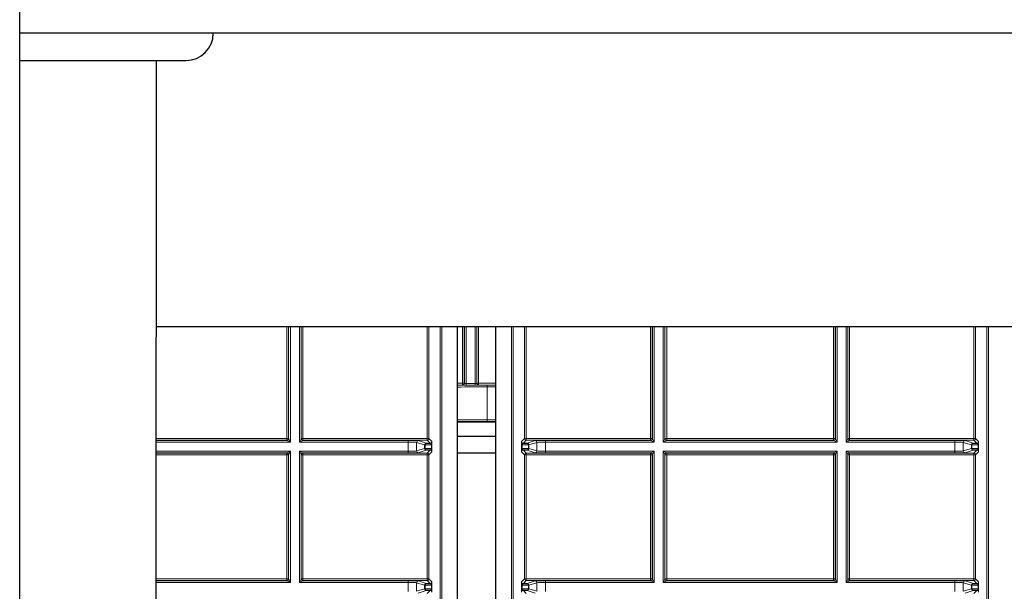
# Paper-space layout 'Blatt3' of a CAD drawing. Header units: millimetres. Extents: x 5 to 418, y 2 to 292.
# Tile 72 of 97: x 315 to 335, y 102 to 113. Entities that reach past the tile are written whole.
import ezdxf

# ---------------------------------------------------------------- set-up
doc = ezdxf.new("R2010")
doc.units = ezdxf.units.MM

psp = doc.layouts.new('Blatt3')

# ---------------------------------------------------------------- linework, layer by layer
at = {"color": 7, "linetype": 'Continuous', "lineweight": 25}
for p, q in [((315.4822, 100.1063), (315.4822, 260.1063)), ((377.1489, 112.6063), (315.4822, 112.6063)), ((315.4822, 112.073), (318.7406, 112.073)), ((318.1555, 100.6882), (318.1629, 112.073)), ((374.4822, 106.8563), (318.1595, 106.8563)), ((324.0578, 90.4144), (324.0578, 106.8563)), ((324.8092, 90.4144), (324.8092, 106.8563)), ((324.0578, 104.9925), (324.8092, 104.9925)), ((324.0578, 104.715), (324.8092, 104.715)), ((323.4454, 104.5752), (323.5206, 104.5739)), ((325.3464, 104.5739), (325.4216, 104.5752)), ((334.1534, 104.5752), (334.2287, 104.5739)), ((323.5206, 104.4395), (323.4454, 104.4382)), ((324.8092, 104.3783), (324.0578, 104.3783)), ((324.8092, 104.3759), (324.0578, 104.3759)), ((325.4216, 104.4382), (325.3464, 104.4395)), ((334.2287, 104.4395), (334.1534, 104.4382)), ((323.4454, 101.8252), (323.5206, 101.8239)), ((325.3464, 101.8239), (325.4216, 101.8252)), ((334.1534, 101.8252), (334.2287, 101.8239)), ((323.5206, 101.6895), (323.4454, 101.6882)), ((325.4216, 101.6882), (325.3464, 101.6895)), ((334.2287, 101.6895), (334.1534, 101.6882))]:
    psp.add_line(p, q, dxfattribs=at)
at = {"color": 7, "linetype": 'Continuous', "lineweight": 18}
for p, q in [((320.7134, 104.6644), (320.7134, 106.8563)), ((320.7467, 106.8563), (320.7467, 104.6644)), ((320.7499, 104.6612), (320.7499, 106.8563)), ((320.7833, 106.8563), (320.7833, 104.5946)), ((320.959, 104.5946), (320.959, 106.8563)), ((320.9923, 106.8563), (320.9923, 104.6612)), ((320.9956, 104.6644), (320.9956, 106.8563)), ((321.0289, 106.8563), (321.0289, 104.6644)), ((323.4634, 104.6644), (323.4634, 106.8563)), ((323.4967, 106.8563), (323.4967, 104.6644)), ((323.7181, 90.693), (323.7181, 106.8563)), ((323.7514, 106.8563), (323.7514, 90.6264)), ((324.1548, 105.7478), (324.1548, 106.8563)), ((324.1881, 106.8563), (324.1881, 105.7478)), ((324.1913, 105.7446), (324.1913, 106.8563)), ((324.2246, 106.8563), (324.2246, 105.7434)), ((324.4004, 105.7434), (324.4004, 106.8563)), ((324.4337, 106.8563), (324.4337, 105.7446)), ((324.437, 105.7478), (324.437, 106.8563)), ((324.4703, 106.8563), (324.4703, 105.7478)), ((325.1155, 90.6264), (325.1155, 106.8563)), ((325.1489, 106.8563), (325.1489, 90.693)), ((325.3703, 104.6644), (325.3703, 106.8563)), ((325.4036, 106.8563), (325.4036, 104.6644)), ((327.8381, 104.6644), (327.8381, 106.8563)), ((327.8714, 106.8563), (327.8714, 104.6644)), ((327.8746, 104.6612), (327.8746, 106.8563)), ((327.908, 106.8563), (327.908, 104.5946)), ((328.0837, 104.5946), (328.0837, 106.8563)), ((328.1171, 106.8563), (328.1171, 104.6612)), ((328.1203, 104.6644), (328.1203, 106.8563)), ((328.1536, 106.8563), (328.1536, 104.6644)), ((331.4214, 104.6644), (331.4214, 106.8563)), ((331.4548, 106.8563), (331.4548, 104.6644)), ((331.458, 104.6612), (331.458, 106.8563)), ((331.4913, 106.8563), (331.4913, 104.5946)), ((331.6671, 104.5946), (331.6671, 106.8563)), ((331.7004, 106.8563), (331.7004, 104.6612)), ((331.7036, 104.6644), (331.7036, 106.8563)), ((331.7369, 106.8563), (331.7369, 104.6644)), ((334.1714, 104.6644), (334.1714, 106.8563)), ((334.2048, 106.8563), (334.2048, 104.6644)), ((334.4262, 90.693), (334.4262, 106.8563)), ((334.4595, 106.8563), (334.4595, 90.6264)), ((324.0578, 105.7478), (324.1548, 105.7478)), ((324.1548, 105.7145), (324.0578, 105.7145)), ((324.1548, 105.7145), (324.1548, 105.7478)), ((324.1548, 105.7478), (324.1881, 105.7478)), ((324.158, 105.7112), (324.1548, 105.7145)), ((324.1881, 105.7478), (324.1913, 105.7446)), ((324.2246, 105.7434), (324.2246, 105.7101)), ((324.2246, 105.7434), (324.4004, 105.7434)), ((324.4004, 105.7101), (324.2246, 105.7101)), ((324.4004, 105.7434), (324.4004, 105.7101)), ((324.4337, 105.7446), (324.437, 105.7478)), ((324.437, 105.7478), (324.4703, 105.7478)), ((324.4703, 105.7145), (324.4671, 105.7112)), ((324.4703, 105.7145), (324.4703, 105.7478)), ((324.4703, 105.7478), (324.8092, 105.7478)), ((324.8092, 105.7145), (324.4703, 105.7145)), ((324.6384, 105.7098), (324.8092, 105.7098)), ((324.6384, 105.7098), (324.6384, 105.6764)), ((324.6384, 105.6764), (324.6384, 105.031)), ((324.8092, 105.6764), (324.6384, 105.6764)), ((324.6384, 105.031), (324.6384, 104.9977)), ((324.6384, 105.031), (324.8092, 105.031)), ((324.8092, 104.9977), (324.6384, 104.9977)), ((320.7134, 104.6311), (318.158, 104.6311)), ((318.158, 104.6279), (320.7166, 104.6279)), ((320.7833, 104.5946), (318.158, 104.5946)), ((318.1581, 104.6644), (320.7134, 104.6644)), ((320.7134, 104.6644), (320.7134, 104.6311)), ((320.7134, 104.6644), (320.7467, 104.6644)), ((320.7166, 104.6279), (320.7134, 104.6311)), ((320.7833, 104.5946), (320.7166, 104.6279)), ((320.7467, 104.6644), (320.7499, 104.6612)), ((320.7499, 104.6612), (320.7833, 104.5946)), ((320.959, 104.5946), (320.9923, 104.6612)), ((321.0257, 104.6279), (320.959, 104.5946)), ((323.0885, 104.5946), (320.959, 104.5946)), ((320.9923, 104.6612), (320.9956, 104.6644)), ((320.9956, 104.6644), (321.0289, 104.6644)), ((321.0289, 104.6311), (321.0257, 104.6279)), ((321.0257, 104.6279), (323.0885, 104.6279)), ((321.0289, 104.6644), (321.0289, 104.6311)), ((321.0289, 104.6644), (323.4634, 104.6644)), ((323.4634, 104.6311), (321.0289, 104.6311)), ((323.0885, 104.6279), (323.0885, 104.5946)), ((323.0885, 104.4188), (323.0885, 104.5946)), ((323.4121, 104.5419), (323.2549, 104.5913)), ((323.2549, 104.5913), (323.2549, 104.4221)), ((323.2882, 104.6246), (323.4454, 104.5752)), ((323.4218, 104.5419), (323.4121, 104.5419)), ((323.4121, 104.4715), (323.4121, 104.5419)), ((323.4218, 104.5419), (323.4218, 104.4715)), ((323.5458, 104.5397), (323.4218, 104.5419)), ((323.4634, 104.6644), (323.4634, 104.6311)), ((323.4634, 104.6644), (323.4967, 104.6644)), ((323.5206, 104.5739), (323.4634, 104.6311)), ((323.4967, 104.6644), (323.5539, 104.6072)), ((323.5458, 104.5397), (323.5556, 104.5397)), ((323.5458, 104.4737), (323.5458, 104.5397)), ((323.5556, 104.5397), (323.5556, 104.4737)), ((325.3114, 104.4737), (325.3114, 104.5397)), ((325.3114, 104.5397), (325.3212, 104.5397)), ((325.3131, 104.6072), (325.3703, 104.6644)), ((325.4452, 104.5419), (325.3212, 104.5397)), ((325.3212, 104.5397), (325.3212, 104.4737)), ((325.4036, 104.6311), (325.3464, 104.5739)), ((325.3703, 104.6644), (325.4036, 104.6644)), ((325.4036, 104.6311), (325.4036, 104.6644)), ((325.4036, 104.6644), (327.8381, 104.6644)), ((327.8381, 104.6311), (325.4036, 104.6311)), ((325.4216, 104.5752), (325.5788, 104.6246)), ((325.4452, 104.4715), (325.4452, 104.5419)), ((325.4549, 104.5419), (325.4452, 104.5419)), ((325.6121, 104.5913), (325.4549, 104.5419)), ((325.4549, 104.5419), (325.4549, 104.4715)), ((325.6121, 104.4221), (325.6121, 104.5913)), ((325.7785, 104.6279), (327.8413, 104.6279)), ((325.7785, 104.5946), (325.7785, 104.6279)), ((325.7785, 104.5946), (325.7785, 104.4188)), ((327.908, 104.5946), (325.7785, 104.5946)), ((327.8381, 104.6311), (327.8381, 104.6644)), ((327.8381, 104.6644), (327.8714, 104.6644)), ((327.8413, 104.6279), (327.8381, 104.6311)), ((327.908, 104.5946), (327.8413, 104.6279)), ((327.8714, 104.6644), (327.8746, 104.6612)), ((327.8746, 104.6612), (327.908, 104.5946)), ((328.0837, 104.5946), (328.1171, 104.6612)), ((328.1504, 104.6279), (328.0837, 104.5946)), ((331.4913, 104.5946), (328.0837, 104.5946)), ((328.1171, 104.6612), (328.1203, 104.6644)), ((328.1203, 104.6644), (328.1536, 104.6644)), ((328.1536, 104.6311), (328.1504, 104.6279)), ((328.1504, 104.6279), (331.4247, 104.6279)), ((328.1536, 104.6644), (328.1536, 104.6311)), ((328.1536, 104.6644), (331.4214, 104.6644)), ((331.4214, 104.6311), (328.1536, 104.6311)), ((331.4214, 104.6644), (331.4214, 104.6311)), ((331.4214, 104.6644), (331.4548, 104.6644)), ((331.4247, 104.6279), (331.4214, 104.6311)), ((331.4913, 104.5946), (331.4247, 104.6279)), ((331.4548, 104.6644), (331.458, 104.6612)), ((331.458, 104.6612), (331.4913, 104.5946)), ((331.6671, 104.5946), (331.7004, 104.6612)), ((331.7337, 104.6279), (331.6671, 104.5946)), ((333.7965, 104.5946), (331.6671, 104.5946)), ((331.7004, 104.6612), (331.7036, 104.6644)), ((331.7036, 104.6644), (331.7369, 104.6644)), ((331.7369, 104.6311), (331.7337, 104.6279)), ((331.7337, 104.6279), (333.7965, 104.6279)), ((331.7369, 104.6644), (331.7369, 104.6311)), ((331.7369, 104.6644), (334.1714, 104.6644)), ((334.1714, 104.6311), (331.7369, 104.6311)), ((333.7965, 104.6279), (333.7965, 104.5946)), ((333.7965, 104.4188), (333.7965, 104.5946)), ((334.1201, 104.5419), (333.9629, 104.5913)), ((333.9629, 104.5913), (333.9629, 104.4221)), ((333.9962, 104.6246), (334.1534, 104.5752)), ((334.1299, 104.5419), (334.1201, 104.5419)), ((334.1201, 104.4715), (334.1201, 104.5419)), ((334.2539, 104.5397), (334.1299, 104.5419)), ((334.1299, 104.5419), (334.1299, 104.4715)), ((334.1714, 104.6644), (334.1714, 104.6311)), ((334.1714, 104.6644), (334.2048, 104.6644)), ((334.2287, 104.5739), (334.1714, 104.6311)), ((334.2048, 104.6644), (334.262, 104.6072)), ((334.2539, 104.5397), (334.2636, 104.5397)), ((334.2539, 104.4737), (334.2539, 104.5397)), ((334.2636, 104.5397), (334.2636, 104.4737)), ((320.7134, 104.3489), (318.1578, 104.3489)), ((318.1579, 104.4188), (320.7833, 104.4188)), ((320.7166, 104.3855), (318.1579, 104.3855)), ((318.1579, 104.3823), (320.7134, 104.3823)), ((320.7134, 104.3823), (320.7166, 104.3855)), ((320.7134, 104.3489), (320.7134, 104.3823)), ((320.7134, 101.9144), (320.7134, 104.3489)), ((320.7134, 104.3489), (320.7467, 104.3489)), ((320.7166, 104.3855), (320.7833, 104.4188)), ((320.7499, 104.3522), (320.7467, 104.3489)), ((320.7467, 104.3489), (320.7467, 101.9144)), ((320.7833, 104.4188), (320.7499, 104.3522)), ((320.7499, 101.9112), (320.7499, 104.3522)), ((320.7833, 104.4188), (320.7833, 101.8446)), ((320.959, 104.4188), (323.0885, 104.4188)), ((320.959, 101.8446), (320.959, 104.4188)), ((320.9923, 104.3522), (320.959, 104.4188)), ((320.959, 104.4188), (321.0257, 104.3855)), ((320.9923, 104.3522), (320.9923, 101.9112)), ((320.9956, 104.3489), (320.9923, 104.3522)), ((320.9956, 101.9144), (320.9956, 104.3489)), ((320.9956, 104.3489), (321.0289, 104.3489)), ((321.0257, 104.3855), (321.0289, 104.3823)), ((323.0885, 104.3855), (321.0257, 104.3855)), ((321.0289, 104.3823), (323.4634, 104.3823)), ((321.0289, 104.3823), (321.0289, 104.3489)), ((321.0289, 104.3489), (321.0289, 101.9144)), ((323.4634, 104.3489), (321.0289, 104.3489)), ((323.0885, 104.3855), (323.0885, 104.4188)), ((323.2549, 104.4221), (323.4121, 104.4715)), ((323.4454, 104.4382), (323.2882, 104.3888)), ((323.4218, 104.4715), (323.4121, 104.4715)), ((323.4218, 104.4715), (323.5458, 104.4737)), ((323.4634, 104.3823), (323.5206, 104.4395)), ((323.4634, 104.3823), (323.4634, 104.3489)), ((323.4634, 101.9144), (323.4634, 104.3489)), ((323.4634, 104.3489), (323.4967, 104.3489)), ((323.5539, 104.4062), (323.4967, 104.3489)), ((323.4967, 104.3489), (323.4967, 101.9144)), ((323.5458, 104.4737), (323.5556, 104.4737)), ((325.3114, 104.4737), (325.3212, 104.4737)), ((325.3703, 104.3489), (325.3131, 104.4062)), ((325.3212, 104.4737), (325.4452, 104.4715)), ((325.3464, 104.4395), (325.4036, 104.3823)), ((325.3703, 101.9144), (325.3703, 104.3489)), ((325.3703, 104.3489), (325.4036, 104.3489)), ((325.4036, 104.3823), (327.8381, 104.3823)), ((325.4036, 104.3489), (325.4036, 104.3823)), ((325.4036, 104.3489), (325.4036, 101.9144)), ((327.8381, 104.3489), (325.4036, 104.3489)), ((325.5788, 104.3888), (325.4216, 104.4382)), ((325.4549, 104.4715), (325.4452, 104.4715)), ((325.4549, 104.4715), (325.6121, 104.4221)), ((325.7785, 104.4188), (325.7785, 104.3855)), ((325.7785, 104.4188), (327.908, 104.4188)), ((327.8413, 104.3855), (325.7785, 104.3855)), ((327.8381, 104.3823), (327.8413, 104.3855)), ((327.8381, 104.3489), (327.8381, 104.3823)), ((327.8381, 101.9144), (327.8381, 104.3489)), ((327.8381, 104.3489), (327.8714, 104.3489)), ((327.8413, 104.3855), (327.908, 104.4188)), ((327.8746, 104.3522), (327.8714, 104.3489)), ((327.8714, 104.3489), (327.8714, 101.9144)), ((327.908, 104.4188), (327.8746, 104.3522)), ((327.8746, 101.9112), (327.8746, 104.3522)), ((327.908, 104.4188), (327.908, 101.8446)), ((328.0837, 104.4188), (331.4913, 104.4188)), ((328.0837, 101.8446), (328.0837, 104.4188)), ((328.1171, 104.3522), (328.0837, 104.4188)), ((328.0837, 104.4188), (328.1504, 104.3855)), ((328.1171, 104.3522), (328.1171, 101.9112)), ((328.1203, 104.3489), (328.1171, 104.3522)), ((328.1203, 101.9144), (328.1203, 104.3489)), ((328.1203, 104.3489), (328.1536, 104.3489)), ((331.4247, 104.3855), (328.1504, 104.3855)), ((328.1504, 104.3855), (328.1536, 104.3823)), ((328.1536, 104.3823), (331.4214, 104.3823)), ((328.1536, 104.3489), (328.1536, 104.3823)), ((328.1536, 104.3489), (328.1536, 101.9144)), ((331.4214, 104.3489), (328.1536, 104.3489)), ((331.4214, 104.3823), (331.4247, 104.3855)), ((331.4214, 104.3489), (331.4214, 104.3823)), ((331.4214, 101.9144), (331.4214, 104.3489)), ((331.4214, 104.3489), (331.4548, 104.3489)), ((331.4247, 104.3855), (331.4913, 104.4188)), ((331.458, 104.3522), (331.4548, 104.3489)), ((331.4548, 104.3489), (331.4548, 101.9144)), ((331.4913, 104.4188), (331.458, 104.3522)), ((331.458, 101.9112), (331.458, 104.3522)), ((331.4913, 104.4188), (331.4913, 101.8446)), ((331.6671, 104.4188), (333.7965, 104.4188)), ((331.6671, 101.8446), (331.6671, 104.4188)), ((331.7004, 104.3522), (331.6671, 104.4188)), ((331.6671, 104.4188), (331.7337, 104.3855)), ((331.7004, 104.3522), (331.7004, 101.9112)), ((331.7036, 104.3489), (331.7004, 104.3522)), ((331.7036, 101.9144), (331.7036, 104.3489)), ((331.7036, 104.3489), (331.7369, 104.3489)), ((331.7337, 104.3855), (331.7369, 104.3823)), ((333.7965, 104.3855), (331.7337, 104.3855)), ((331.7369, 104.3823), (334.1714, 104.3823)), ((331.7369, 104.3823), (331.7369, 104.3489)), ((331.7369, 104.3489), (331.7369, 101.9144)), ((334.1714, 104.3489), (331.7369, 104.3489)), ((333.7965, 104.3855), (333.7965, 104.4188)), ((333.9629, 104.4221), (334.1201, 104.4715)), ((334.1534, 104.4382), (333.9962, 104.3888)), ((334.1299, 104.4715), (334.1201, 104.4715)), ((334.1299, 104.4715), (334.2539, 104.4737)), ((334.1714, 104.3823), (334.2287, 104.4395)), ((334.1714, 104.3823), (334.1714, 104.3489)), ((334.1714, 101.9144), (334.1714, 104.3489)), ((334.1714, 104.3489), (334.2048, 104.3489)), ((334.262, 104.4062), (334.2048, 104.3489)), ((334.2048, 104.3489), (334.2048, 101.9144)), ((334.2539, 104.4737), (334.2636, 104.4737)), ((320.7134, 101.8811), (318.1562, 101.8811)), ((318.1562, 101.8779), (320.7166, 101.8779)), ((320.7833, 101.8446), (318.1562, 101.8446)), ((318.1563, 101.9144), (320.7134, 101.9144)), ((320.7134, 101.8811), (320.7134, 101.9144)), ((320.7134, 101.9144), (320.7467, 101.9144)), ((320.7166, 101.8779), (320.7134, 101.8811)), ((320.7833, 101.8446), (320.7166, 101.8779)), ((320.7467, 101.9144), (320.7499, 101.9112)), ((320.7499, 101.9112), (320.7833, 101.8446)), ((320.959, 101.8446), (320.9923, 101.9112)), ((321.0257, 101.8779), (320.959, 101.8446)), ((323.0885, 101.8446), (320.959, 101.8446)), ((320.9923, 101.9112), (320.9956, 101.9144)), ((320.9956, 101.9144), (321.0289, 101.9144)), ((321.0289, 101.8811), (321.0257, 101.8779)), ((321.0257, 101.8779), (323.0885, 101.8779)), ((321.0289, 101.9144), (323.4634, 101.9144)), ((321.0289, 101.9144), (321.0289, 101.8811)), ((323.4634, 101.8811), (321.0289, 101.8811)), ((323.0885, 101.8779), (323.0885, 101.8446)), ((323.0885, 101.6688), (323.0885, 101.8446)), ((323.4121, 101.7919), (323.2549, 101.8413)), ((323.2549, 101.8413), (323.2549, 101.6721)), ((323.2882, 101.8746), (323.4454, 101.8252)), ((323.4634, 101.9144), (323.4634, 101.8811)), ((323.4634, 101.9144), (323.4967, 101.9144)), ((323.5206, 101.8239), (323.4634, 101.8811)), ((323.4967, 101.9144), (323.5539, 101.8572)), ((325.3131, 101.8572), (325.3703, 101.9144)), ((325.4036, 101.8811), (325.3464, 101.8239)), ((325.3703, 101.9144), (325.4036, 101.9144)), ((325.4036, 101.8811), (325.4036, 101.9144)), ((325.4036, 101.9144), (327.8381, 101.9144)), ((327.8381, 101.8811), (325.4036, 101.8811)), ((325.4216, 101.8252), (325.5788, 101.8746)), ((325.6121, 101.8413), (325.4549, 101.7919)), ((325.6121, 101.6721), (325.6121, 101.8413)), ((325.7785, 101.8779), (327.8413, 101.8779)), ((325.7785, 101.8446), (325.7785, 101.8779)), ((325.7785, 101.8446), (325.7785, 101.6688)), ((327.908, 101.8446), (325.7785, 101.8446)), ((327.8381, 101.8811), (327.8381, 101.9144)), ((327.8381, 101.9144), (327.8714, 101.9144)), ((327.8413, 101.8779), (327.8381, 101.8811)), ((327.908, 101.8446), (327.8413, 101.8779)), ((327.8714, 101.9144), (327.8746, 101.9112)), ((327.8746, 101.9112), (327.908, 101.8446)), ((328.0837, 101.8446), (328.1171, 101.9112)), ((328.1504, 101.8779), (328.0837, 101.8446)), ((331.4913, 101.8446), (328.0837, 101.8446)), ((328.1171, 101.9112), (328.1203, 101.9144)), ((328.1203, 101.9144), (328.1536, 101.9144)), ((328.1536, 101.8811), (328.1504, 101.8779)), ((328.1504, 101.8779), (331.4247, 101.8779)), ((328.1536, 101.8811), (328.1536, 101.9144)), ((328.1536, 101.9144), (331.4214, 101.9144)), ((331.4214, 101.8811), (328.1536, 101.8811)), ((331.4214, 101.8811), (331.4214, 101.9144)), ((331.4214, 101.9144), (331.4548, 101.9144)), ((331.4247, 101.8779), (331.4214, 101.8811)), ((331.4913, 101.8446), (331.4247, 101.8779)), ((331.4548, 101.9144), (331.458, 101.9112)), ((331.458, 101.9112), (331.4913, 101.8446)), ((331.6671, 101.8446), (331.7004, 101.9112)), ((331.7337, 101.8779), (331.6671, 101.8446)), ((333.7965, 101.8446), (331.6671, 101.8446)), ((331.7004, 101.9112), (331.7036, 101.9144)), ((331.7036, 101.9144), (331.7369, 101.9144)), ((331.7369, 101.8811), (331.7337, 101.8779)), ((331.7337, 101.8779), (333.7965, 101.8779)), ((331.7369, 101.9144), (331.7369, 101.8811)), ((331.7369, 101.9144), (334.1714, 101.9144)), ((334.1714, 101.8811), (331.7369, 101.8811)), ((333.7965, 101.8779), (333.7965, 101.8446)), ((333.7965, 101.6688), (333.7965, 101.8446)), ((334.1201, 101.7919), (333.9629, 101.8413)), ((333.9629, 101.8413), (333.9629, 101.6721)), ((333.9962, 101.8746), (334.1534, 101.8252)), ((334.1714, 101.9144), (334.1714, 101.8811)), ((334.1714, 101.9144), (334.2048, 101.9144)), ((334.2287, 101.8239), (334.1714, 101.8811)), ((334.2048, 101.9144), (334.262, 101.8572)), ((323.2549, 101.6721), (323.4121, 101.7215)), ((323.4454, 101.6882), (323.2882, 101.6388)), ((323.4218, 101.7919), (323.4121, 101.7919)), ((323.4121, 101.7215), (323.4121, 101.7919)), ((323.4218, 101.7215), (323.4121, 101.7215)), ((323.4218, 101.7919), (323.4218, 101.7215)), ((323.5458, 101.7897), (323.4218, 101.7919)), ((323.4218, 101.7215), (323.5458, 101.7237)), ((323.4634, 101.6323), (323.5206, 101.6895)), ((323.5458, 101.7897), (323.5556, 101.7897)), ((323.5458, 101.7237), (323.5458, 101.7897)), ((323.5458, 101.7237), (323.5556, 101.7237)), ((323.5556, 101.7897), (323.5556, 101.7237)), ((325.3114, 101.7237), (325.3114, 101.7897)), ((325.3114, 101.7897), (325.3212, 101.7897)), ((325.3114, 101.7237), (325.3212, 101.7237)), ((325.4452, 101.7919), (325.3212, 101.7897)), ((325.3212, 101.7897), (325.3212, 101.7237)), ((325.3212, 101.7237), (325.4452, 101.7215)), ((325.3464, 101.6895), (325.4036, 101.6323)), ((325.5788, 101.6388), (325.4216, 101.6882)), ((325.4452, 101.7215), (325.4452, 101.7919)), ((325.4549, 101.7919), (325.4452, 101.7919)), ((325.4549, 101.7215), (325.4452, 101.7215)), ((325.4549, 101.7919), (325.4549, 101.7215)), ((325.4549, 101.7215), (325.6121, 101.6721)), ((333.9629, 101.6721), (334.1201, 101.7215)), ((334.1534, 101.6882), (333.9962, 101.6388)), ((334.1299, 101.7919), (334.1201, 101.7919)), ((334.1201, 101.7215), (334.1201, 101.7919)), ((334.1299, 101.7215), (334.1201, 101.7215)), ((334.1299, 101.7919), (334.1299, 101.7215)), ((334.2539, 101.7897), (334.1299, 101.7919)), ((334.1299, 101.7215), (334.2539, 101.7237)), ((334.1714, 101.6323), (334.2287, 101.6895)), ((334.2539, 101.7897), (334.2636, 101.7897)), ((334.2539, 101.7237), (334.2539, 101.7897)), ((334.2539, 101.7237), (334.2636, 101.7237)), ((334.2636, 101.7897), (334.2636, 101.7237))]:
    psp.add_line(p, q, dxfattribs=at)
at = {"color": 7, "linetype": 'Continuous', "lineweight": 25}
psp.add_arc((318.7406, 112.6063), 0.5333, 270, 0, dxfattribs=at)
at = {"color": 7, "linetype": 'Continuous', "lineweight": 18}
for centre, radius, start, end in [((324.1548, 105.7478), 0.0333, 270.02044, 359.97956), ((324.158, 105.7446), 0.0333, 270.02044, 359.97956), ((324.4671, 105.7446), 0.0333, 180.02044, 269.97956), ((324.4703, 105.7478), 0.0333, 180.02044, 269.97956), ((320.7134, 104.6645), 0.0333, 270.02044, 359.97956), ((320.7166, 104.6612), 0.0333, 270.02044, 359.97956), ((321.0257, 104.6612), 0.0333, 180.02044, 269.97956), ((321.0289, 104.6645), 0.0333, 180.02044, 269.97956), ((323.2882, 104.5913), 0.0333, 90.10474, 179.97481), ((323.4454, 104.5419), 0.0333, 90.10474, 179.97481), ((323.4518, 104.5457), 0.0302, 102.23793, 187.22506), ((323.4634, 104.6645), 0.0333, 270.02044, 359.97956), ((323.5206, 104.6072), 0.0333, 270.02044, 359.97956), ((325.3464, 104.6072), 0.0333, 180.02044, 269.97956), ((325.4036, 104.6645), 0.0333, 180.02044, 269.97956), ((325.4152, 104.5457), 0.0302, 352.77494, 77.76207), ((325.4216, 104.5419), 0.0333, 0.02519, 89.89526), ((325.5788, 104.5913), 0.0333, 0.02519, 89.89526), ((327.8381, 104.6645), 0.0333, 270.02044, 359.97956), ((327.8413, 104.6612), 0.0333, 270.02044, 359.97956), ((328.1504, 104.6612), 0.0333, 180.02044, 269.97956), ((328.1536, 104.6645), 0.0333, 180.02044, 269.97956), ((331.4214, 104.6645), 0.0333, 270.02044, 359.97956), ((331.4246, 104.6612), 0.0333, 270.02044, 359.97956), ((331.7337, 104.6612), 0.0333, 180.02044, 269.97956), ((331.737, 104.6645), 0.0333, 180.02044, 269.97956), ((333.9963, 104.5913), 0.0333, 90.10474, 179.97481), ((334.1535, 104.5419), 0.0333, 90.10474, 179.97481), ((334.1598, 104.5457), 0.0302, 102.23793, 187.22506), ((334.1714, 104.6645), 0.0333, 270.02044, 359.97956), ((334.2286, 104.6072), 0.0333, 270.02044, 359.97956), ((320.7134, 104.3489), 0.0333, 0.02044, 89.97956), ((320.7166, 104.3521), 0.0333, 0.02044, 89.97956), ((321.0257, 104.3521), 0.0333, 90.02044, 179.97956), ((321.0289, 104.3489), 0.0333, 90.02044, 179.97956), ((323.2882, 104.4221), 0.0333, 180.02519, 269.89526), ((323.4454, 104.4715), 0.0333, 180.02519, 269.89526), ((323.4518, 104.4677), 0.0302, 172.77494, 257.76207), ((323.4634, 104.3489), 0.0333, 0.02044, 89.97956), ((323.5206, 104.4061), 0.0333, 0.02044, 89.97956), ((325.3464, 104.4061), 0.0333, 90.02044, 179.97956), ((325.4036, 104.3489), 0.0333, 90.02044, 179.97956), ((325.4152, 104.4677), 0.0302, 282.23793, 7.22506), ((325.4216, 104.4715), 0.0333, 270.10474, 359.97481), ((325.5788, 104.4221), 0.0333, 270.10474, 359.97481), ((327.8381, 104.3489), 0.0333, 0.02044, 89.97956), ((327.8413, 104.3521), 0.0333, 0.02044, 89.97956), ((328.1504, 104.3521), 0.0333, 90.02044, 179.97956), ((328.1536, 104.3489), 0.0333, 90.02044, 179.97956), ((331.4214, 104.3489), 0.0333, 0.02044, 89.97956), ((331.4246, 104.3521), 0.0333, 0.02044, 89.97956), ((331.7337, 104.3521), 0.0333, 90.02044, 179.97956), ((331.737, 104.3489), 0.0333, 90.02044, 179.97956), ((333.9963, 104.4221), 0.0333, 180.02519, 269.89526), ((334.1535, 104.4715), 0.0333, 180.02519, 269.89526), ((334.1598, 104.4677), 0.0302, 172.77494, 257.76207), ((334.1714, 104.3489), 0.0333, 0.02044, 89.97956), ((334.2286, 104.4061), 0.0333, 0.02044, 89.97956), ((320.7134, 101.9145), 0.0333, 270.02044, 359.97956), ((320.7166, 101.9112), 0.0333, 270.02044, 359.97956), ((321.0257, 101.9112), 0.0333, 180.02044, 269.97956), ((321.0289, 101.9145), 0.0333, 180.02044, 269.97956), ((323.2882, 101.8413), 0.0333, 90.10474, 179.97481), ((323.4454, 101.7919), 0.0333, 90.10474, 179.97481), ((323.4518, 101.7957), 0.0302, 102.23793, 187.22506), ((323.4634, 101.9145), 0.0333, 270.02044, 359.97956), ((323.5206, 101.8572), 0.0333, 270.02044, 359.97956), ((325.3464, 101.8572), 0.0333, 180.02044, 269.97956), ((325.4036, 101.9145), 0.0333, 180.02044, 269.97956), ((325.4152, 101.7957), 0.0302, 352.77494, 77.76207), ((325.4216, 101.7919), 0.0333, 0.02519, 89.89526), ((325.5788, 101.8413), 0.0333, 0.02519, 89.89526), ((327.8381, 101.9145), 0.0333, 270.02044, 359.97956), ((327.8413, 101.9112), 0.0333, 270.02044, 359.97956), ((328.1504, 101.9112), 0.0333, 180.02044, 269.97956), ((328.1536, 101.9145), 0.0333, 180.02044, 269.97956), ((331.4214, 101.9145), 0.0333, 270.02044, 359.97956), ((331.4246, 101.9112), 0.0333, 270.02044, 359.97956), ((331.7337, 101.9112), 0.0333, 180.02044, 269.97956), ((331.737, 101.9145), 0.0333, 180.02044, 269.97956), ((333.9963, 101.8413), 0.0333, 90.10474, 179.97481), ((334.1535, 101.7919), 0.0333, 90.10474, 179.97481), ((334.1598, 101.7957), 0.0302, 102.23793, 187.22506), ((334.1714, 101.9145), 0.0333, 270.02044, 359.97956), ((334.2286, 101.8572), 0.0333, 270.02044, 359.97956), ((323.4454, 101.7215), 0.0333, 180.02519, 269.89526), ((323.4518, 101.7177), 0.0302, 172.77494, 257.76207), ((323.5206, 101.6561), 0.0333, 0.02044, 89.97956), ((325.3464, 101.6561), 0.0333, 90.02044, 179.97956), ((325.4152, 101.7177), 0.0302, 282.23793, 7.22506), ((325.4216, 101.7215), 0.0333, 270.10474, 359.97481), ((334.1535, 101.7215), 0.0333, 180.02519, 269.89526), ((334.1598, 101.7177), 0.0302, 172.77494, 257.76207), ((334.2286, 101.6561), 0.0333, 0.02044, 89.97956)]:
    psp.add_arc(centre, radius, start, end, dxfattribs=at)
for centre, major_axis, ratio, start_param, end_param in [((324.6384, 105.6656), (2.5333, 0), 0.0174551, 1.5707963, 1.8020382), ((324.6384, 105.6322), (2.5, 0), 0.0176878, 1.5707963, 1.8051788), ((324.2246, 105.7113), (0.0667, 0), 0.0174551, 3.1590459, 4.712389), ((324.2246, 105.7446), (0.0333, 0), 0.0349101, 3.1590459, 4.712389), ((324.4004, 105.7446), (0.0333, 0), 0.0349101, 4.712389, 6.265732), ((324.4004, 105.7113), (0.0667, 0), 0.0174551, 4.712389, 6.265732), ((324.6384, 105.0753), (2.5, 0), 0.0176878, 4.4780065, 4.712389), ((324.6384, 105.0419), (2.5333, 0), 0.0174551, 4.4811471, 4.712389), ((323.0885, 104.6244), (0.2, 0), 0.0174551, 0.0554985, 1.5707963), ((323.0885, 104.5911), (0.1667, 0), 0.0209461, 0.0554985, 1.5707963), ((323.5206, 104.5406), (-0.0022, 0.0333), 0.755078, 4.6374729, 6.1959282), ((323.5539, 104.5406), (0, 0.0667), 0.0251177, 4.6996015, 6.2580567), ((325.3131, 104.5406), (0, 0.0667), 0.0251177, 0.0251286, 1.5835839), ((325.3464, 104.5406), (0.0022, 0.0333), 0.755078, 0.0872571, 1.6457124), ((325.7785, 104.6244), (0.2, 0), 0.0174551, 1.5707963, 3.0860941), ((325.7785, 104.5911), (0.1667, 0), 0.0209461, 1.5707963, 3.0860941), ((333.7965, 104.6244), (0.2, 0), 0.0174551, 0.0554985, 1.5707963), ((333.7965, 104.5911), (0.1667, 0), 0.0209461, 0.0554985, 1.5707963), ((334.2286, 104.5406), (-0.0022, 0.0333), 0.755078, 4.6374729, 6.1959282), ((334.262, 104.5406), (0, 0.0667), 0.0251177, 4.6996015, 6.2580567), ((323.0885, 104.4223), (0.1667, 0), 0.0209461, 4.712389, 6.2276868), ((323.0885, 104.389), (0.2, 0), 0.0174551, 4.712389, 6.2276868), ((323.5206, 104.4728), (0.0022, 0.0333), 0.755078, 3.2288497, 4.787305), ((323.5539, 104.4728), (0, 0.0667), 0.0251177, 3.1667212, 4.7251765), ((325.3131, 104.4728), (0, 0.0667), 0.0251177, 1.5580088, 3.1164641), ((325.3464, 104.4728), (-0.0022, 0.0333), 0.755078, 1.4958803, 3.0543356), ((325.7785, 104.389), (0.2, 0), 0.0174551, 3.1970912, 4.712389), ((325.7785, 104.4223), (0.1667, 0), 0.0209461, 3.1970912, 4.712389), ((333.7965, 104.4223), (0.1667, 0), 0.0209461, 4.712389, 6.2276868), ((333.7965, 104.389), (0.2, 0), 0.0174551, 4.712389, 6.2276868), ((334.2286, 104.4728), (0.0022, 0.0333), 0.755078, 3.2288497, 4.787305), ((334.262, 104.4728), (0, 0.0667), 0.0251177, 3.1667212, 4.7251765), ((323.0885, 101.8744), (0.2, 0), 0.0174551, 0.0554985, 1.5707963), ((323.0885, 101.8411), (0.1667, 0), 0.0209461, 0.0554985, 1.5707963), ((323.5206, 101.7906), (-0.0022, 0.0333), 0.755078, 4.6374729, 6.1959282), ((323.5539, 101.7906), (0, 0.0667), 0.0251177, 4.6996015, 6.2580567), ((325.3131, 101.7906), (0, 0.0667), 0.0251177, 0.0251286, 1.5835839), ((325.3464, 101.7906), (0.0022, 0.0333), 0.755078, 0.0872571, 1.6457124), ((325.7785, 101.8744), (0.2, 0), 0.0174551, 1.5707963, 3.0860941), ((325.7785, 101.8411), (0.1667, 0), 0.0209461, 1.5707963, 3.0860941), ((333.7965, 101.8744), (0.2, 0), 0.0174551, 0.0554985, 1.5707963), ((333.7965, 101.8411), (0.1667, 0), 0.0209461, 0.0554985, 1.5707963), ((334.2286, 101.7906), (-0.0022, 0.0333), 0.755078, 4.6374729, 6.1959282), ((334.262, 101.7906), (0, 0.0667), 0.0251177, 4.6996015, 6.2580567), ((323.5206, 101.7228), (0.0022, 0.0333), 0.755078, 3.2288497, 4.787305), ((323.5539, 101.7228), (0, 0.0667), 0.0251177, 3.1667212, 4.7251765), ((325.3131, 101.7228), (0, 0.0667), 0.0251177, 1.5580088, 3.1164641), ((325.3464, 101.7228), (-0.0022, 0.0333), 0.755078, 1.4958803, 3.0543356), ((334.2286, 101.7228), (0.0022, 0.0333), 0.755078, 3.2288497, 4.787305), ((334.262, 101.7228), (0, 0.0667), 0.0251177, 3.1667212, 4.7251765)]:
    psp.add_ellipse(centre, major_axis=major_axis, ratio=ratio, start_param=start_param, end_param=end_param, dxfattribs=at)

doc.saveas('drawing.dxf')
